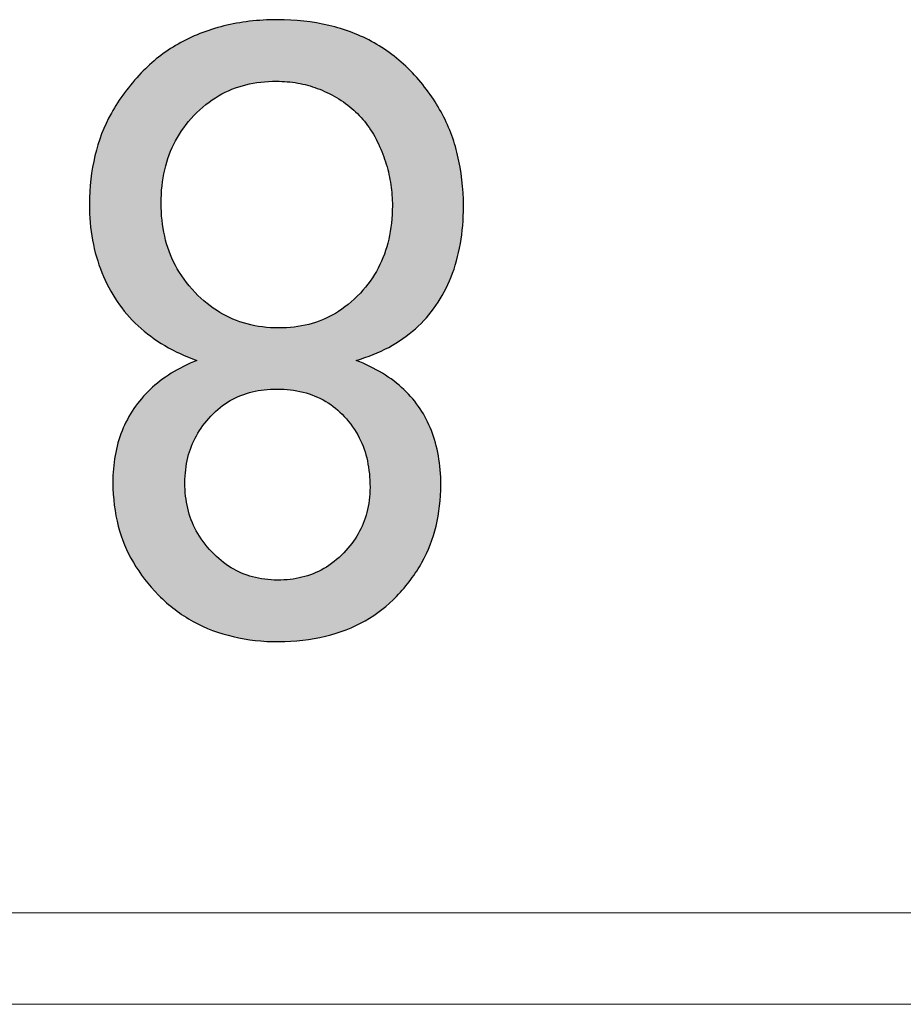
# Model space of a CAD drawing. Header units: millimetres. Extents: x 1005 to 1079, y -271 to -124.
# Tile 82 of 95: x 1045.28 to 1048.18, y -202.8 to -199.57. Entities that reach past the tile are written whole.
import ezdxf

# ---------------------------------------------------------------- set-up
doc = ezdxf.new("R2010")
doc.units = ezdxf.units.MM
doc.header["$LTSCALE"] = 16.335
doc.layers.add('02___PRT_ALL_AXES', color=7, linetype='CONTINUOUS')
doc.layers.add('标注', color=7, linetype='CONTINUOUS', lineweight=9)

msp = doc.modelspace()

# ---------------------------------------------------------------- hatches: boundary and pattern name
at = {"layer": '标注'}
h = msp.add_hatch(color=0, dxfattribs=at)
edge = h.paths.add_edge_path(flags=16)
edge.add_spline(control_points=[(1046.4594, -199.9788), (1046.4697, -200.0011), (1046.4868, -200.0457), (1046.5016, -200.1123), (1046.505, -200.1586), (1046.505, -200.1821)], knot_values=[0, 0, 0, 0, 0.333333, 0.666667, 1, 1, 1, 1], degree=3, periodic=0)
edge.add_spline(control_points=[(1046.505, -200.1821), (1046.5048, -200.2212), (1046.4969, -200.2945), (1046.4625, -200.3881), (1046.4234, -200.4432), (1046.3999, -200.4686)], knot_values=[0, 0, 0, 0, 0.333333, 0.666667, 1, 1, 1, 1], degree=3, periodic=0)
edge.add_spline(control_points=[(1046.3999, -200.4686), (1046.3734, -200.496), (1046.3183, -200.541), (1046.2325, -200.5749), (1046.1666, -200.5833), (1046.1321, -200.5832)], knot_values=[0, 0, 0, 0, 0.333333, 0.666667, 1, 1, 1, 1], degree=3, periodic=0)
edge.add_spline(control_points=[(1046.1321, -200.5832), (1046.0952, -200.583), (1046.0256, -200.574), (1045.9367, -200.5364), (1045.8825, -200.493), (1045.8571, -200.4669)], knot_values=[0, 0, 0, 0, 0.333333, 0.666667, 1, 1, 1, 1], degree=3, periodic=0)
edge.add_spline(control_points=[(1045.8571, -200.4669), (1045.8306, -200.4382), (1045.7871, -200.3783), (1045.7538, -200.284), (1045.7456, -200.2118), (1045.7456, -200.1739)], knot_values=[0, 0, 0, 0, 0.333333, 0.666667, 1, 1, 1, 1], degree=3, periodic=0)
edge.add_spline(control_points=[(1045.7456, -200.1739), (1045.7457, -200.1346), (1045.7538, -200.0608), (1045.7889, -199.9664), (1045.8287, -199.9112), (1045.8526, -199.8857)], knot_values=[0, 0, 0, 0, 0.333333, 0.666667, 1, 1, 1, 1], degree=3, periodic=0)
edge.add_spline(control_points=[(1045.8526, -199.8857), (1045.8786, -199.8591), (1045.9334, -199.8152), (1046.0221, -199.7809), (1046.0892, -199.7727), (1046.1244, -199.7728)], knot_values=[0, 0, 0, 0, 0.333333, 0.666667, 1, 1, 1, 1], degree=3, periodic=0)
edge.add_spline(control_points=[(1046.1244, -199.7728), (1046.1486, -199.7729), (1046.1954, -199.777), (1046.2585, -199.7942), (1046.3006, -199.8141), (1046.3213, -199.826)], knot_values=[0, 0, 0, 0, 0.333333, 0.666667, 1, 1, 1, 1], degree=3, periodic=0)
edge.add_spline(control_points=[(1046.3213, -199.826), (1046.3422, -199.8384), (1046.3802, -199.8661), (1046.4251, -199.9162), (1046.4491, -199.9568), (1046.4594, -199.9788)], knot_values=[0, 0, 0, 0, 0.333333, 0.666667, 1, 1, 1, 1], degree=3, periodic=0)
edge = h.paths.add_edge_path(flags=16)
edge.add_spline(control_points=[(1046.347, -200.8735), (1046.3672, -200.8957), (1046.4004, -200.9426), (1046.4256, -201.0182), (1046.4317, -201.0756), (1046.4316, -201.1057)], knot_values=[0, 0, 0, 0, 0.333333, 0.666667, 1, 1, 1, 1], degree=3, periodic=0)
edge.add_spline(control_points=[(1046.4316, -201.1057), (1046.4312, -201.1357), (1046.4243, -201.1916), (1046.3957, -201.2601), (1046.3644, -201.3021), (1046.3457, -201.3216)], knot_values=[0, 0, 0, 0, 0.333333, 0.666667, 1, 1, 1, 1], degree=3, periodic=0)
edge.add_spline(control_points=[(1046.3457, -201.3216), (1046.3247, -201.3428), (1046.2806, -201.3776), (1046.2098, -201.4049), (1046.1563, -201.4114), (1046.1282, -201.4113)], knot_values=[0, 0, 0, 0, 0.333333, 0.666667, 1, 1, 1, 1], degree=3, periodic=0)
edge.add_spline(control_points=[(1046.1282, -201.4113), (1046.099, -201.4111), (1046.044, -201.404), (1045.9747, -201.3741), (1045.9318, -201.3394), (1045.9117, -201.3185)], knot_values=[0, 0, 0, 0, 0.333333, 0.666667, 1, 1, 1, 1], degree=3, periodic=0)
edge.add_spline(control_points=[(1045.9117, -201.3185), (1045.8911, -201.2964), (1045.8571, -201.2501), (1045.8301, -201.1773), (1045.8236, -201.1214), (1045.8236, -201.0921)], knot_values=[0, 0, 0, 0, 0.333333, 0.666667, 1, 1, 1, 1], degree=3, periodic=0)
edge.add_spline(control_points=[(1045.8236, -201.0921), (1045.8238, -201.0623), (1045.8305, -201.0063), (1045.8586, -200.9362), (1045.8902, -200.8928), (1045.9091, -200.8724)], knot_values=[0, 0, 0, 0, 0.333333, 0.666667, 1, 1, 1, 1], degree=3, periodic=0)
edge.add_spline(control_points=[(1045.9091, -200.8724), (1045.9287, -200.8519), (1045.971, -200.8179), (1046.0434, -200.79), (1046.0973, -200.7836), (1046.1257, -200.7838)], knot_values=[0, 0, 0, 0, 0.333333, 0.666667, 1, 1, 1, 1], degree=3, periodic=0)
edge.add_spline(control_points=[(1046.1257, -200.7838), (1046.1563, -200.7838), (1046.2135, -200.7904), (1046.2883, -200.8212), (1046.3288, -200.8539), (1046.347, -200.8735)], knot_values=[0, 0, 0, 0, 0.333333, 0.666667, 1, 1, 1, 1], degree=3, periodic=0)
edge = h.paths.add_edge_path()
edge.add_spline(control_points=[(1046.5963, -200.849), (1046.5813, -200.8261), (1046.5458, -200.7838), (1046.4748, -200.7298), (1046.4173, -200.7018), (1046.386, -200.6896)], knot_values=[0, 0, 0, 0, 0.333333, 0.666667, 1, 1, 1, 1], degree=3, periodic=0)
edge.add_spline(control_points=[(1046.386, -200.6896), (1046.4249, -200.6784), (1046.4961, -200.65), (1046.5842, -200.5879), (1046.6288, -200.5374), (1046.6477, -200.5095)], knot_values=[0, 0, 0, 0, 0.333333, 0.666667, 1, 1, 1, 1], degree=3, periodic=0)
edge.add_spline(control_points=[(1046.6477, -200.5095), (1046.6678, -200.4808), (1046.7012, -200.4184), (1046.7318, -200.3083), (1046.7386, -200.2266), (1046.7385, -200.1835)], knot_values=[0, 0, 0, 0, 0.333333, 0.666667, 1, 1, 1, 1], degree=3, periodic=0)
edge.add_spline(control_points=[(1046.7385, -200.1835), (1046.738, -200.1233), (1046.725, -200.0108), (1046.6718, -199.872), (1046.6089, -199.7857), (1046.571, -199.7452)], knot_values=[0, 0, 0, 0, 0.333333, 0.666667, 1, 1, 1, 1], degree=3, periodic=0)
edge.add_spline(control_points=[(1046.571, -199.7452), (1046.5328, -199.7055), (1046.4489, -199.6396), (1046.2991, -199.5833), (1046.1867, -199.5707), (1046.127, -199.5709)], knot_values=[0, 0, 0, 0, 0.333333, 0.666667, 1, 1, 1, 1], degree=3, periodic=0)
edge.add_spline(control_points=[(1046.127, -199.5709), (1046.0643, -199.5711), (1045.9475, -199.5842), (1045.7966, -199.6451), (1045.716, -199.708), (1045.6803, -199.7455)], knot_values=[0, 0, 0, 0, 0.333333, 0.666667, 1, 1, 1, 1], degree=3, periodic=0)
edge.add_spline(control_points=[(1045.6803, -199.7455), (1045.6403, -199.7881), (1045.5744, -199.8768), (1045.5229, -200.0138), (1045.5101, -200.1205), (1045.5099, -200.1767)], knot_values=[0, 0, 0, 0, 0.333333, 0.666667, 1, 1, 1, 1], degree=3, periodic=0)
edge.add_spline(control_points=[(1045.5099, -200.1767), (1045.5099, -200.2179), (1045.5168, -200.2966), (1045.548, -200.4036), (1045.5813, -200.4663), (1045.6012, -200.4957)], knot_values=[0, 0, 0, 0, 0.333333, 0.666667, 1, 1, 1, 1], degree=3, periodic=0)
edge.add_spline(control_points=[(1045.6012, -200.4957), (1045.621, -200.5251), (1045.6667, -200.5787), (1045.7551, -200.6438), (1045.8252, -200.6762), (1045.8632, -200.6896)], knot_values=[0, 0, 0, 0, 0.333333, 0.666667, 1, 1, 1, 1], degree=3, periodic=0)
edge.add_spline(control_points=[(1045.8632, -200.6896), (1045.8326, -200.7019), (1045.7765, -200.73), (1045.7066, -200.7837), (1045.6711, -200.8254), (1045.656, -200.8479)], knot_values=[0, 0, 0, 0, 0.333333, 0.666667, 1, 1, 1, 1], degree=3, periodic=0)
edge.add_spline(control_points=[(1045.656, -200.8479), (1045.6406, -200.8708), (1045.6148, -200.9195), (1045.5919, -201.0012), (1045.5868, -201.0601), (1045.5868, -201.0907)], knot_values=[0, 0, 0, 0, 0.333333, 0.666667, 1, 1, 1, 1], degree=3, periodic=0)
edge.add_spline(control_points=[(1045.5868, -201.0907), (1045.5876, -201.1423), (1045.5997, -201.2384), (1045.6489, -201.3549), (1045.7038, -201.4269), (1045.7366, -201.4604)], knot_values=[0, 0, 0, 0, 0.333333, 0.666667, 1, 1, 1, 1], degree=3, periodic=0)
edge.add_spline(control_points=[(1045.7366, -201.4604), (1045.7716, -201.4953), (1045.8474, -201.5531), (1045.9802, -201.6023), (1046.0788, -201.6134), (1046.1308, -201.6132)], knot_values=[0, 0, 0, 0, 0.333333, 0.666667, 1, 1, 1, 1], degree=3, periodic=0)
edge.add_spline(control_points=[(1046.1308, -201.6132), (1046.1862, -201.613), (1046.2887, -201.6017), (1046.4201, -201.5491), (1046.4889, -201.496), (1046.5189, -201.4645)], knot_values=[0, 0, 0, 0, 0.333333, 0.666667, 1, 1, 1, 1], degree=3, periodic=0)
edge.add_spline(control_points=[(1046.5189, -201.4645), (1046.5528, -201.4287), (1046.6087, -201.3539), (1046.6531, -201.2369), (1046.664, -201.1456), (1046.6641, -201.0975)], knot_values=[0, 0, 0, 0, 0.333333, 0.666667, 1, 1, 1, 1], degree=3, periodic=0)
edge.add_spline(control_points=[(1046.6641, -201.0975), (1046.6641, -201.0643), (1046.6589, -201.0016), (1046.6351, -200.9176), (1046.6107, -200.8705), (1046.5963, -200.849)], knot_values=[0, 0, 0, 0, 0.333333, 0.666667, 1, 1, 1, 1], degree=3, periodic=0)

# ---------------------------------------------------------------- linework, layer by layer
at = {"layer": '02___PRT_ALL_AXES', "color": 0, "linetype": 'Continuous'}
for points in [[(1046.127, -199.5709), (1046.0643, -199.5711), (1045.9475, -199.5842), (1045.7966, -199.6451), (1045.716, -199.708), (1045.6803, -199.7455)], [(1046.571, -199.7452), (1046.5328, -199.7055), (1046.4489, -199.6396), (1046.2991, -199.5833), (1046.1867, -199.5707), (1046.127, -199.5709)], [(1045.6803, -199.7455), (1045.6403, -199.7881), (1045.5744, -199.8768), (1045.5229, -200.0138), (1045.5101, -200.1205), (1045.5099, -200.1767)], [(1045.8526, -199.8857), (1045.8786, -199.8591), (1045.9334, -199.8152), (1046.0221, -199.7809), (1046.0892, -199.7727), (1046.1244, -199.7728)], [(1046.1244, -199.7728), (1046.1486, -199.7729), (1046.1954, -199.777), (1046.2585, -199.7942), (1046.3006, -199.8141), (1046.3213, -199.826)], [(1046.7385, -200.1835), (1046.738, -200.1233), (1046.725, -200.0108), (1046.6718, -199.872), (1046.6089, -199.7857), (1046.571, -199.7452)], [(1046.3213, -199.826), (1046.3422, -199.8384), (1046.3802, -199.8661), (1046.4251, -199.9162), (1046.4491, -199.9568), (1046.4594, -199.9788)], [(1045.7456, -200.1739), (1045.7457, -200.1346), (1045.7538, -200.0608), (1045.7889, -199.9664), (1045.8287, -199.9112), (1045.8526, -199.8857)], [(1046.4594, -199.9788), (1046.4697, -200.0011), (1046.4868, -200.0457), (1046.5016, -200.1123), (1046.505, -200.1586), (1046.505, -200.1821)], [(1045.5099, -200.1767), (1045.5099, -200.2179), (1045.5168, -200.2966), (1045.548, -200.4036), (1045.5813, -200.4663), (1045.6012, -200.4957)], [(1045.8571, -200.4669), (1045.8306, -200.4382), (1045.7871, -200.3783), (1045.7538, -200.284), (1045.7456, -200.2118), (1045.7456, -200.1739)], [(1046.505, -200.1821), (1046.5048, -200.2212), (1046.4969, -200.2945), (1046.4625, -200.3881), (1046.4234, -200.4432), (1046.3999, -200.4686)], [(1046.6477, -200.5095), (1046.6678, -200.4808), (1046.7012, -200.4184), (1046.7318, -200.3083), (1046.7386, -200.2266), (1046.7385, -200.1835)], [(1046.1321, -200.5832), (1046.0952, -200.583), (1046.0256, -200.574), (1045.9367, -200.5364), (1045.8825, -200.493), (1045.8571, -200.4669)], [(1046.3999, -200.4686), (1046.3734, -200.496), (1046.3183, -200.541), (1046.2325, -200.5749), (1046.1666, -200.5833), (1046.1321, -200.5832)], [(1045.6012, -200.4957), (1045.621, -200.5251), (1045.6667, -200.5787), (1045.7551, -200.6438), (1045.8252, -200.6762), (1045.8632, -200.6896)], [(1046.386, -200.6896), (1046.4249, -200.6784), (1046.4961, -200.65), (1046.5842, -200.5879), (1046.6288, -200.5374), (1046.6477, -200.5095)], [(1045.8632, -200.6896), (1045.8326, -200.7019), (1045.7765, -200.73), (1045.7066, -200.7837), (1045.6711, -200.8254), (1045.656, -200.8479)], [(1046.5963, -200.849), (1046.5813, -200.8261), (1046.5458, -200.7838), (1046.4748, -200.7298), (1046.4173, -200.7018), (1046.386, -200.6896)], [(1045.9091, -200.8724), (1045.9287, -200.8519), (1045.971, -200.8179), (1046.0434, -200.79), (1046.0973, -200.7836), (1046.1257, -200.7838)], [(1046.1257, -200.7838), (1046.1563, -200.7838), (1046.2135, -200.7904), (1046.2883, -200.8212), (1046.3288, -200.8539), (1046.347, -200.8735)], [(1045.656, -200.8479), (1045.6406, -200.8708), (1045.6148, -200.9195), (1045.5919, -201.0012), (1045.5868, -201.0601), (1045.5868, -201.0907)], [(1045.8236, -201.0921), (1045.8238, -201.0623), (1045.8305, -201.0063), (1045.8586, -200.9362), (1045.8902, -200.8928), (1045.9091, -200.8724)], [(1046.347, -200.8735), (1046.3672, -200.8957), (1046.4004, -200.9426), (1046.4256, -201.0182), (1046.4317, -201.0756), (1046.4316, -201.1057)], [(1046.6641, -201.0975), (1046.6641, -201.0643), (1046.6589, -201.0016), (1046.6351, -200.9176), (1046.6107, -200.8705), (1046.5963, -200.849)], [(1045.5868, -201.0907), (1045.5876, -201.1423), (1045.5997, -201.2384), (1045.6489, -201.3549), (1045.7038, -201.4269), (1045.7366, -201.4604)], [(1045.9117, -201.3185), (1045.8911, -201.2964), (1045.8571, -201.2501), (1045.8301, -201.1773), (1045.8236, -201.1214), (1045.8236, -201.0921)], [(1046.5189, -201.4645), (1046.5528, -201.4287), (1046.6087, -201.3539), (1046.6531, -201.2369), (1046.664, -201.1456), (1046.6641, -201.0975)], [(1046.4316, -201.1057), (1046.4312, -201.1357), (1046.4243, -201.1916), (1046.3957, -201.2601), (1046.3644, -201.3021), (1046.3457, -201.3216)], [(1046.1282, -201.4113), (1046.099, -201.4111), (1046.044, -201.404), (1045.9747, -201.3741), (1045.9318, -201.3394), (1045.9117, -201.3185)], [(1046.3457, -201.3216), (1046.3247, -201.3428), (1046.2806, -201.3776), (1046.2098, -201.4049), (1046.1563, -201.4114), (1046.1282, -201.4113)], [(1045.7366, -201.4604), (1045.7716, -201.4953), (1045.8474, -201.5531), (1045.9802, -201.6023), (1046.0788, -201.6134), (1046.1308, -201.6132)], [(1046.1308, -201.6132), (1046.1862, -201.613), (1046.2887, -201.6017), (1046.4201, -201.5491), (1046.4889, -201.496), (1046.5189, -201.4645)]]:
    msp.add_open_spline(points, degree=3, dxfattribs=at)
at = {"layer": '标注', "color": 0}
for p, q in [((1006.6257, -202.5044), (1065.0255, -202.5044)), ((1036.0756, -202.8044), (1061.3734, -202.8044))]:
    msp.add_line(p, q, dxfattribs=at)

doc.saveas('drawing.dxf')
